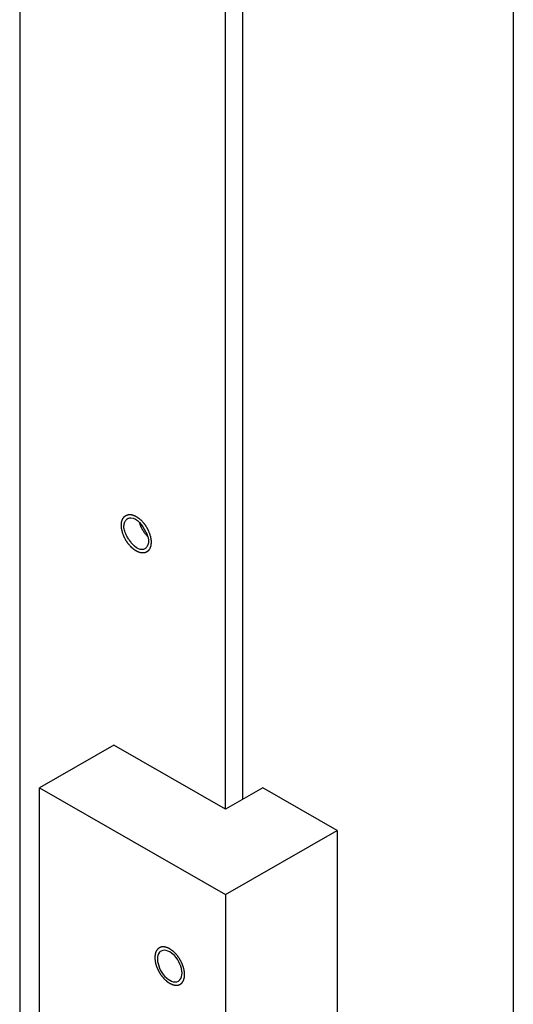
# Model space of a CAD drawing. Header units: millimetres. Extents: x 0 to 4195, y 0 to 2965.
# Tile 27 of 67: x 3477 to 3500, y 1877 to 1923. Entities that reach past the tile are written whole.
import ezdxf

# ---------------------------------------------------------------- set-up
doc = ezdxf.new("R2010")
doc.units = ezdxf.units.MM
doc.header["$LTSCALE"] = 231.275
doc.layers.get('0').update_dxf_attribs({"linetype": 'CONTINUOUS'})
for name, color, linetype in [('02___PRT_ALL_AXES', 7, 'CONTINUOUS'), ('3_DATUM_AXES', 7, 'CONTINUOUS'), ('7_ALL_FEATURES', 7, 'CONTINUOUS'), ('ALL_ROUND', 7, 'CONTINUOUS')]:
    doc.layers.add(name, color=color, linetype=linetype)

msp = doc.modelspace()

# ---------------------------------------------------------------- linework, layer by layer
at = {"color": 7, "linetype": 'Continuous'}
for p, q in [((3486.4821, 1885.819), (3486.4821, 2612.8164)), ((3487.2953, 1886.2854), (3487.2953, 2612.35))]:
    msp.add_line(p, q, dxfattribs=at)
at = {"color": 2, "linetype": 'Continuous'}
for points, knots in [([(3481.5324, 1899.307), (3481.5341, 1899.3263), (3481.5376, 1899.3647), (3481.5416, 1899.408), (3481.5441, 1899.4369), (3481.5453, 1899.4488), (3481.5459, 1899.4587), (3481.5482, 1899.4673), (3481.553, 1899.4818), (3481.5595, 1899.5028), (3481.5675, 1899.5279), (3481.5753, 1899.553), (3481.5821, 1899.5738), (3481.5865, 1899.5887), (3481.5894, 1899.5967), (3481.5941, 1899.603), (3481.5993, 1899.6114), (3481.6123, 1899.6311), (3481.6273, 1899.6543), (3481.6424, 1899.6773), (3481.6498, 1899.689), (3481.6543, 1899.6954), (3481.6571, 1899.7009), (3481.6618, 1899.7037), (3481.6675, 1899.7085), (3481.6777, 1899.7163), (3481.6979, 1899.7324), (3481.7182, 1899.7482), (3481.7355, 1899.762), (3481.7429, 1899.7675), (3481.7484, 1899.7725), (3481.7552, 1899.7753), (3481.7677, 1899.7791), (3481.7852, 1899.7851), (3481.8064, 1899.792), (3481.8275, 1899.7991), (3481.8451, 1899.8048), (3481.8573, 1899.8091), (3481.8646, 1899.811), (3481.8728, 1899.8106), (3481.8828, 1899.8108), (3481.899, 1899.8107), (3481.9192, 1899.8107), (3481.9516, 1899.8107), (3481.9758, 1899.8107), (3481.992, 1899.8107)], [0, 0, 0, 0, 0.0625, 0.125, 0.140625, 0.15625, 0.1640625, 0.171875, 0.1875, 0.21875, 0.25, 0.28125, 0.3125, 0.328125, 0.3359375, 0.34375, 0.359375, 0.375, 0.4375, 0.46875, 0.484375, 0.4921875, 0.5, 0.5078125, 0.515625, 0.53125, 0.5625, 0.625, 0.640625, 0.65625, 0.6640625, 0.671875, 0.6875, 0.71875, 0.75, 0.78125, 0.8125, 0.828125, 0.8359375, 0.84375, 0.859375, 0.875, 0.90625, 0.9375, 1, 1, 1, 1]), ([(3481.992, 1899.8107), (3482.0026, 1899.8084), (3482.0238, 1899.8037), (3482.0504, 1899.7977), (3482.0689, 1899.7938), (3482.0797, 1899.791), (3482.0967, 1899.7842), (3482.1219, 1899.7749), (3482.1501, 1899.7645), (3482.1725, 1899.7554), (3482.1946, 1899.743), (3482.2168, 1899.7317), (3482.2391, 1899.7196), (3482.2555, 1899.7119), (3482.2727, 1899.6994), (3482.2954, 1899.6844), (3482.3181, 1899.6687), (3482.341, 1899.6539), (3482.3629, 1899.6364), (3482.3899, 1899.6139), (3482.4144, 1899.5934), (3482.4306, 1899.5805), (3482.4415, 1899.5701), (3482.4604, 1899.5511), (3482.4876, 1899.5245), (3482.5093, 1899.503), (3482.5201, 1899.4923)], [0, 0, 0, 0, 0.0625, 0.125, 0.15625, 0.171875, 0.1875, 0.25, 0.3125, 0.34375, 0.375, 0.4375, 0.46875, 0.5, 0.53125, 0.5625, 0.625, 0.65625, 0.6875, 0.75, 0.8125, 0.828125, 0.84375, 0.875, 0.9375, 1, 1, 1, 1]), ([(3481.992, 1898.2761), (3481.9762, 1898.2941), (3481.9447, 1898.3301), (3481.9092, 1898.3706), (3481.8856, 1898.3977), (3481.8738, 1898.4111), (3481.8622, 1898.425), (3481.8484, 1898.4463), (3481.8305, 1898.472), (3481.8094, 1898.5032), (3481.7881, 1898.5343), (3481.7707, 1898.5604), (3481.7561, 1898.5809), (3481.7439, 1898.6029), (3481.7238, 1898.6423), (3481.7004, 1898.6869), (3481.6799, 1898.726), (3481.6685, 1898.7485), (3481.659, 1898.7651), (3481.6533, 1898.7825), (3481.6443, 1898.8056), (3481.6293, 1898.846), (3481.6139, 1898.8863), (3481.601, 1898.9209), (3481.5943, 1898.9382), (3481.5883, 1898.9555), (3481.5836, 1898.9782), (3481.5766, 1899.0068), (3481.5686, 1899.041), (3481.5605, 1899.0753), (3481.5539, 1899.1037), (3481.549, 1899.1238), (3481.5466, 1899.1351), (3481.5461, 1899.1459), (3481.5447, 1899.1596), (3481.5421, 1899.1923), (3481.5379, 1899.2415), (3481.5342, 1899.2852), (3481.5324, 1899.307)], [0, 0, 0, 0, 0.0625, 0.125, 0.140625, 0.15625, 0.171875, 0.1875, 0.21875, 0.25, 0.28125, 0.3125, 0.328125, 0.34375, 0.375, 0.4375, 0.46875, 0.484375, 0.5, 0.515625, 0.53125, 0.5625, 0.625, 0.640625, 0.65625, 0.671875, 0.6875, 0.71875, 0.75, 0.78125, 0.8125, 0.828125, 0.8359375, 0.84375, 0.859375, 0.875, 0.9375, 1, 1, 1, 1]), ([(3482.772, 1898.777), (3482.7616, 1898.7891), (3482.7407, 1898.8134), (3482.7148, 1898.8441), (3482.6936, 1898.868), (3482.6741, 1898.8941), (3482.6502, 1898.9275), (3482.6259, 1898.9605), (3482.6071, 1898.9873), (3482.5902, 1899.0159), (3482.5726, 1899.0439), (3482.5555, 1899.0723), (3482.5419, 1899.0931), (3482.5312, 1899.1155), (3482.5159, 1899.1448), (3482.5012, 1899.1744), (3482.4856, 1899.2035), (3482.4723, 1899.2342), (3482.4566, 1899.273), (3482.4401, 1899.3116), (3482.4279, 1899.3424), (3482.4187, 1899.3729), (3482.4061, 1899.4111), (3482.3963, 1899.4417), (3482.3914, 1899.457)], [0, 0, 0, 0, 0.0625, 0.125, 0.15625, 0.1875, 0.25, 0.3125, 0.34375, 0.375, 0.4375, 0.46875, 0.5, 0.53125, 0.5625, 0.625, 0.65625, 0.6875, 0.75, 0.8125, 0.84375, 0.875, 0.9375, 1, 1, 1, 1]), ([(3482.5201, 1899.4923), (3482.5305, 1899.4802), (3482.5514, 1899.4559), (3482.5773, 1899.4252), (3482.5985, 1899.4013), (3482.618, 1899.3752), (3482.6419, 1899.3418), (3482.6662, 1899.3088), (3482.685, 1899.282), (3482.7019, 1899.2534), (3482.7195, 1899.2254), (3482.7366, 1899.197), (3482.7502, 1899.1762), (3482.7609, 1899.1538), (3482.7762, 1899.1245), (3482.791, 1899.0949), (3482.8065, 1899.0657), (3482.8198, 1899.0351), (3482.8355, 1898.9963), (3482.852, 1898.9577), (3482.8642, 1898.9268), (3482.8735, 1898.8964), (3482.886, 1898.8581), (3482.8958, 1898.8276), (3482.9007, 1898.8123)], [0, 0, 0, 0, 0.0625, 0.125, 0.15625, 0.1875, 0.25, 0.3125, 0.34375, 0.375, 0.4375, 0.46875, 0.5, 0.53125, 0.5625, 0.625, 0.65625, 0.6875, 0.75, 0.8125, 0.84375, 0.875, 0.9375, 1, 1, 1, 1]), ([(3482.9007, 1898.8123), (3482.9076, 1898.7854), (3482.9176, 1898.7451), (3482.927, 1898.6987), (3482.9312, 1898.6723), (3482.936, 1898.6463), (3482.9389, 1898.6182), (3482.9421, 1898.5913), (3482.9437, 1898.5664), (3482.9459, 1898.5345), (3482.9462, 1898.5087), (3482.9466, 1898.4959)], [0, 0, 0, 0, 0.25, 0.375, 0.4375, 0.5, 0.625, 0.6875, 0.75, 0.875, 1, 1, 1, 1]), ([(3482.9466, 1898.4959), (3482.9436, 1898.4651), (3482.9399, 1898.4267), (3482.9353, 1898.3806), (3482.9335, 1898.3613), (3482.9319, 1898.3461), (3482.9313, 1898.3341), (3482.928, 1898.3243), (3482.9236, 1898.3114), (3482.9181, 1898.2952), (3482.9114, 1898.2758), (3482.9048, 1898.2563), (3482.8981, 1898.2369), (3482.8927, 1898.2206), (3482.8881, 1898.2078), (3482.8842, 1898.1943), (3482.8749, 1898.182), (3482.8604, 1898.1617), (3482.8421, 1898.1365), (3482.8257, 1898.1138), (3482.8148, 1898.0986), (3482.8101, 1898.0924), (3482.8067, 1898.087), (3482.8022, 1898.0834), (3482.7936, 1898.078), (3482.7817, 1898.0698), (3482.7673, 1898.0602), (3482.7529, 1898.0505), (3482.7385, 1898.0408), (3482.7242, 1898.031), (3482.712, 1898.0234), (3482.704, 1898.0169), (3482.698, 1898.0159), (3482.6894, 1898.0138), (3482.6706, 1898.0095), (3482.6418, 1898.0026), (3482.6128, 1897.996), (3482.5941, 1897.9914), (3482.5854, 1897.9895), (3482.5798, 1897.9878), (3482.5678, 1897.9897), (3482.5515, 1897.9907), (3482.5316, 1897.9927), (3482.5118, 1897.9944), (3482.492, 1897.9963), (3482.4722, 1897.998), (3482.4556, 1897.9997), (3482.4441, 1898.0005), (3482.4374, 1898.0015), (3482.4304, 1898.0044), (3482.4218, 1898.0073), (3482.401, 1898.015), (3482.3698, 1898.0263), (3482.3352, 1898.0388), (3482.3074, 1898.049), (3482.2901, 1898.055), (3482.2757, 1898.0644), (3482.2614, 1898.073), (3482.2436, 1898.0841), (3482.2221, 1898.0972), (3482.2006, 1898.1105), (3482.1791, 1898.1235), (3482.1577, 1898.1371), (3482.1397, 1898.147), (3482.126, 1898.1596), (3482.1123, 1898.1714), (3482.0951, 1898.1864), (3482.0538, 1898.2222), (3482.0195, 1898.2521), (3481.992, 1898.2761)], [0, 0, 0, 0, 0.0625, 0.078125, 0.09375, 0.1015625, 0.109375, 0.1171875, 0.125, 0.140625, 0.15625, 0.171875, 0.1875, 0.203125, 0.2109375, 0.21875, 0.234375, 0.25, 0.28125, 0.3125, 0.3203125, 0.328125, 0.3320312, 0.3359375, 0.34375, 0.359375, 0.375, 0.390625, 0.40625, 0.421875, 0.4375, 0.4453125, 0.4492188, 0.453125, 0.46875, 0.5, 0.53125, 0.546875, 0.5507812, 0.5546875, 0.5625, 0.578125, 0.59375, 0.609375, 0.625, 0.640625, 0.65625, 0.6640625, 0.6679688, 0.671875, 0.6796875, 0.6875, 0.71875, 0.75, 0.765625, 0.78125, 0.7890625, 0.796875, 0.8125, 0.828125, 0.84375, 0.859375, 0.875, 0.890625, 0.8984375, 0.90625, 0.921875, 0.9375, 1, 1, 1, 1]), ([(3484.5376, 1877.9636), (3484.5364, 1877.9775), (3484.5342, 1878.0053), (3484.5308, 1878.047), (3484.528, 1878.0818), (3484.5261, 1878.1061), (3484.5248, 1878.1201), (3484.5246, 1878.1303), (3484.5215, 1878.1415), (3484.5184, 1878.1561), (3484.5124, 1878.1818), (3484.5042, 1878.2184), (3484.4958, 1878.2551), (3484.4901, 1878.2807), (3484.4866, 1878.2954), (3484.4847, 1878.3063), (3484.48, 1878.3175), (3484.4748, 1878.3324), (3484.4653, 1878.3584), (3484.4518, 1878.3955), (3484.4383, 1878.4327), (3484.4289, 1878.4587), (3484.4234, 1878.4735), (3484.4199, 1878.4847), (3484.4137, 1878.4957), (3484.4065, 1878.5105), (3484.3934, 1878.5363), (3484.375, 1878.5732), (3484.3564, 1878.61), (3484.3435, 1878.6359), (3484.3359, 1878.6505), (3484.3308, 1878.6619), (3484.3237, 1878.6717), (3484.315, 1878.6854), (3484.2993, 1878.709), (3484.2772, 1878.743), (3484.2549, 1878.7768), (3484.2394, 1878.8006), (3484.2304, 1878.814), (3484.2241, 1878.8246), (3484.2161, 1878.8333), (3484.2061, 1878.8455), (3484.1883, 1878.8666), (3484.163, 1878.897), (3484.1376, 1878.9272), (3484.12, 1878.9485), (3484.1097, 1878.9604), (3484.1024, 1878.97), (3484.0939, 1878.9771), (3484.083, 1878.9875), (3484.0637, 1879.0052), (3484.0362, 1879.0308), (3484.0087, 1879.0563), (3483.9895, 1879.0742), (3483.9784, 1879.0842), (3483.9704, 1879.0925), (3483.9615, 1879.0979), (3483.9499, 1879.1061), (3483.9294, 1879.1201), (3483.9003, 1879.1402), (3483.8712, 1879.1602), (3483.8508, 1879.1744), (3483.8392, 1879.1822), (3483.8304, 1879.1889), (3483.8219, 1879.1921), (3483.8104, 1879.1977), (3483.7904, 1879.2067), (3483.7618, 1879.22), (3483.7332, 1879.233), (3483.7131, 1879.2424), (3483.7017, 1879.2474), (3483.693, 1879.2521), (3483.6849, 1879.2532), (3483.6738, 1879.2559), (3483.6546, 1879.2601), (3483.627, 1879.2664), (3483.5996, 1879.2724), (3483.5802, 1879.2769), (3483.5693, 1879.2791), (3483.5608, 1879.2817), (3483.5534, 1879.2806), (3483.5432, 1879.2804), (3483.5255, 1879.2795), (3483.5001, 1879.2786), (3483.4747, 1879.2774), (3483.4569, 1879.2768), (3483.4468, 1879.2761), (3483.4389, 1879.2766), (3483.4324, 1879.2732), (3483.4233, 1879.2701), (3483.4075, 1879.264), (3483.3848, 1879.2556), (3483.3622, 1879.247), (3483.3463, 1879.2412), (3483.3374, 1879.2376), (3483.3301, 1879.2358), (3483.3251, 1879.2305), (3483.3176, 1879.2246), (3483.305, 1879.2138), (3483.2866, 1879.1986), (3483.2685, 1879.1832), (3483.2556, 1879.1727), (3483.2484, 1879.1664), (3483.2425, 1879.1625), (3483.2389, 1879.1553), (3483.2333, 1879.1469), (3483.2239, 1879.1317), (3483.2102, 1879.1102), (3483.1967, 1879.0886), (3483.1871, 1879.0736), (3483.1818, 1879.0648), (3483.1772, 1879.0589), (3483.1752, 1879.0502), (3483.1717, 1879.0396), (3483.1659, 1879.0205), (3483.1574, 1878.9936), (3483.1491, 1878.9665), (3483.1431, 1878.9477), (3483.1399, 1878.9367), (3483.1368, 1878.9291), (3483.1366, 1878.919), (3483.1352, 1878.9063), (3483.1333, 1878.8837), (3483.1303, 1878.8517), (3483.1268, 1878.8132), (3483.1245, 1878.7876), (3483.1234, 1878.7748)], [0, 0, 0, 0, 0.015625, 0.03125, 0.046875, 0.0546875, 0.0585938, 0.0625, 0.0664062, 0.0703125, 0.078125, 0.09375, 0.109375, 0.1171875, 0.1210938, 0.125, 0.1289062, 0.1328125, 0.140625, 0.15625, 0.171875, 0.1796875, 0.1835938, 0.1875, 0.1914062, 0.1953125, 0.203125, 0.21875, 0.234375, 0.2421875, 0.2460938, 0.25, 0.2539062, 0.2578125, 0.265625, 0.28125, 0.296875, 0.3046875, 0.3085938, 0.3125, 0.3164062, 0.3203125, 0.328125, 0.34375, 0.359375, 0.3671875, 0.3710938, 0.375, 0.3789062, 0.3828125, 0.390625, 0.40625, 0.421875, 0.4296875, 0.4335938, 0.4375, 0.4414062, 0.4453125, 0.453125, 0.46875, 0.484375, 0.4921875, 0.4960938, 0.5, 0.5039062, 0.5078125, 0.515625, 0.53125, 0.546875, 0.5546875, 0.5585938, 0.5625, 0.5664062, 0.5703125, 0.578125, 0.59375, 0.609375, 0.6171875, 0.6210938, 0.625, 0.6289062, 0.6328125, 0.640625, 0.65625, 0.671875, 0.6796875, 0.6835938, 0.6875, 0.6914062, 0.6953125, 0.703125, 0.71875, 0.734375, 0.7421875, 0.7460938, 0.75, 0.7539062, 0.7578125, 0.765625, 0.78125, 0.796875, 0.8046875, 0.8085938, 0.8125, 0.8164062, 0.8203125, 0.828125, 0.84375, 0.859375, 0.8671875, 0.8710938, 0.875, 0.8789062, 0.8828125, 0.890625, 0.90625, 0.921875, 0.9296875, 0.9335938, 0.9375, 0.9414062, 0.9453125, 0.953125, 0.96875, 0.984375, 1, 1, 1, 1]), ([(3483.1234, 1878.7748), (3483.1245, 1878.7609), (3483.1267, 1878.7331), (3483.1301, 1878.6914), (3483.1329, 1878.6566), (3483.1348, 1878.6323), (3483.1361, 1878.6183), (3483.1363, 1878.6081), (3483.1394, 1878.5969), (3483.1426, 1878.5823), (3483.1485, 1878.5566), (3483.1567, 1878.52), (3483.1651, 1878.4833), (3483.1708, 1878.4577), (3483.1743, 1878.443), (3483.1763, 1878.4321), (3483.1809, 1878.4209), (3483.1861, 1878.406), (3483.1957, 1878.38), (3483.2091, 1878.3429), (3483.2226, 1878.3057), (3483.232, 1878.2797), (3483.2376, 1878.2649), (3483.2411, 1878.2537), (3483.2472, 1878.2426), (3483.2544, 1878.2279), (3483.2675, 1878.2021), (3483.2859, 1878.1652), (3483.3045, 1878.1284), (3483.3174, 1878.1025), (3483.325, 1878.0879), (3483.3301, 1878.0765), (3483.3372, 1878.0667), (3483.346, 1878.053), (3483.3616, 1878.0293), (3483.3838, 1877.9954), (3483.406, 1877.9616), (3483.4215, 1877.9378), (3483.4305, 1877.9244), (3483.4368, 1877.9138), (3483.4448, 1877.9051), (3483.4548, 1877.8929), (3483.4726, 1877.8718), (3483.4979, 1877.8414), (3483.5233, 1877.8112), (3483.541, 1877.7899), (3483.5512, 1877.778), (3483.5585, 1877.7684), (3483.567, 1877.7613), (3483.5779, 1877.7509), (3483.5972, 1877.7331), (3483.6247, 1877.7076), (3483.6522, 1877.6821), (3483.6714, 1877.6642), (3483.6825, 1877.6541), (3483.6906, 1877.6459), (3483.6995, 1877.6405), (3483.7111, 1877.6323), (3483.7315, 1877.6183), (3483.7606, 1877.5982), (3483.7897, 1877.5782), (3483.8101, 1877.564), (3483.8217, 1877.5562), (3483.8305, 1877.5494), (3483.839, 1877.5463), (3483.8505, 1877.5407), (3483.8705, 1877.5317), (3483.8991, 1877.5184), (3483.9277, 1877.5054), (3483.9478, 1877.496), (3483.9592, 1877.491), (3483.9679, 1877.4863), (3483.976, 1877.4852), (3483.9871, 1877.4825), (3484.0063, 1877.4783), (3484.0339, 1877.472), (3484.0614, 1877.466), (3484.0807, 1877.4615), (3484.0916, 1877.4593), (3484.1001, 1877.4567), (3484.1075, 1877.4578), (3484.1177, 1877.458), (3484.1354, 1877.4589), (3484.1609, 1877.4598), (3484.1862, 1877.461), (3484.204, 1877.4616), (3484.2141, 1877.4623), (3484.222, 1877.4618), (3484.2285, 1877.4652), (3484.2377, 1877.4683), (3484.2534, 1877.4744), (3484.2761, 1877.4828), (3484.2987, 1877.4914), (3484.3147, 1877.4972), (3484.3236, 1877.5008), (3484.3308, 1877.5026), (3484.3358, 1877.5079), (3484.3433, 1877.5138), (3484.356, 1877.5246), (3484.3743, 1877.5398), (3484.3925, 1877.5552), (3484.4053, 1877.5657), (3484.4125, 1877.572), (3484.4185, 1877.5759), (3484.422, 1877.5831), (3484.4276, 1877.5915), (3484.437, 1877.6067), (3484.4507, 1877.6282), (3484.4642, 1877.6498), (3484.4738, 1877.6648), (3484.4791, 1877.6736), (3484.4837, 1877.6795), (3484.4857, 1877.6882), (3484.4892, 1877.6988), (3484.495, 1877.7179), (3484.5035, 1877.7448), (3484.5118, 1877.7719), (3484.5178, 1877.7907), (3484.521, 1877.8017), (3484.5241, 1877.8093), (3484.5244, 1877.8194), (3484.5257, 1877.8321), (3484.5276, 1877.8546), (3484.5306, 1877.8866), (3484.5341, 1877.9251), (3484.5364, 1877.9508), (3484.5376, 1877.9636)], [0, 0, 0, 0, 0.015625, 0.03125, 0.046875, 0.0546875, 0.0585938, 0.0625, 0.0664062, 0.0703125, 0.078125, 0.09375, 0.109375, 0.1171875, 0.1210938, 0.125, 0.1289062, 0.1328125, 0.140625, 0.15625, 0.171875, 0.1796875, 0.1835938, 0.1875, 0.1914062, 0.1953125, 0.203125, 0.21875, 0.234375, 0.2421875, 0.2460938, 0.25, 0.2539062, 0.2578125, 0.265625, 0.28125, 0.296875, 0.3046875, 0.3085938, 0.3125, 0.3164062, 0.3203125, 0.328125, 0.34375, 0.359375, 0.3671875, 0.3710938, 0.375, 0.3789062, 0.3828125, 0.390625, 0.40625, 0.421875, 0.4296875, 0.4335938, 0.4375, 0.4414062, 0.4453125, 0.453125, 0.46875, 0.484375, 0.4921875, 0.4960938, 0.5, 0.5039062, 0.5078125, 0.515625, 0.53125, 0.546875, 0.5546875, 0.5585938, 0.5625, 0.5664062, 0.5703125, 0.578125, 0.59375, 0.609375, 0.6171875, 0.6210938, 0.625, 0.6289062, 0.6328125, 0.640625, 0.65625, 0.671875, 0.6796875, 0.6835938, 0.6875, 0.6914062, 0.6953125, 0.703125, 0.71875, 0.734375, 0.7421875, 0.7460938, 0.75, 0.7539062, 0.7578125, 0.765625, 0.78125, 0.796875, 0.8046875, 0.8085938, 0.8125, 0.8164062, 0.8203125, 0.828125, 0.84375, 0.859375, 0.8671875, 0.8710938, 0.875, 0.8789062, 0.8828125, 0.890625, 0.90625, 0.921875, 0.9296875, 0.9335938, 0.9375, 0.9414062, 0.9453125, 0.953125, 0.96875, 0.984375, 1, 1, 1, 1])]:
    msp.add_open_spline(points, degree=3, knots=knots, dxfattribs=at)
at = {"layer": '02___PRT_ALL_AXES', "color": 7, "linetype": 'Continuous'}
for points, knots in [([(3483.4201, 1879.0849), (3483.3926, 1879.0691), (3483.2799, 1878.975), (3483.2471, 1878.8157), (3483.2471, 1878.7038)], [0, 0, 0, 0, 0.220958, 1, 1, 1, 1]), ([(3484.4138, 1878.0346), (3484.4138, 1878.1819), (3484.3269, 1878.4904), (3484.0698, 1878.9248), (3483.6146, 1879.1964), (3483.4201, 1879.0849)], [0, 0, 0, 0, 0.2778052, 0.5772852, 1, 1, 1, 1]), ([(3483.2471, 1878.7038), (3483.2471, 1878.5565), (3483.334, 1878.248), (3483.5911, 1877.8136), (3484.0464, 1877.542), (3484.2408, 1877.6535)], [0, 0, 0, 0, 0.2778052, 0.5772852, 1, 1, 1, 1]), ([(3484.2408, 1877.6535), (3484.2683, 1877.6693), (3484.381, 1877.7634), (3484.4138, 1877.9227), (3484.4138, 1878.0346)], [0, 0, 0, 0, 0.220958, 1, 1, 1, 1])]:
    msp.add_open_spline(points, degree=3, knots=knots, dxfattribs=at)
at = {"layer": '3_DATUM_AXES', "color": 7, "linetype": 'Continuous'}
for points, knots in [([(3481.6561, 1899.236), (3481.6561, 1899.2986), (3481.6737, 1899.4178), (3481.7323, 1899.5249), (3481.7699, 1899.566)], [0, 0, 0, 0, 0.5289714, 1, 1, 1, 1]), ([(3481.7699, 1899.566), (3481.7786, 1899.5755), (3481.7968, 1899.5933), (3481.8171, 1899.6087), (3481.8276, 1899.6157)], [0, 0, 0, 0, 0.5049738, 1, 1, 1, 1]), ([(3481.8276, 1899.6157), (3481.8502, 1899.6306), (3481.901, 1899.6545), (3481.9569, 1899.6608), (3481.9849, 1899.6598)], [0, 0, 0, 0, 0.4917452, 1, 1, 1, 1]), ([(3481.7963, 1898.7885), (3481.7558, 1898.8637), (3481.6909, 1899.0074), (3481.6561, 1899.164), (3481.6561, 1899.236)], [0, 0, 0, 0, 0.5425679, 1, 1, 1, 1]), ([(3482.0056, 1898.4784), (3481.9657, 1898.5265), (3481.8909, 1898.6267), (3481.8259, 1898.7336), (3481.7963, 1898.7885)], [0, 0, 0, 0, 0.5003849, 1, 1, 1, 1]), ([(3482.6826, 1899.0144), (3482.7085, 1898.9664), (3482.7539, 1898.8718), (3482.7883, 1898.7724), (3482.8008, 1898.7238)], [0, 0, 0, 0, 0.5204602, 1, 1, 1, 1]), ([(3482.8008, 1898.7238), (3482.8076, 1898.697), (3482.8184, 1898.6451), (3482.8228, 1898.5921), (3482.8228, 1898.5668)], [0, 0, 0, 0, 0.5216867, 1, 1, 1, 1]), ([(3482.6513, 1898.1872), (3482.5688, 1898.1327), (3482.2703, 1898.1589), (3482.1033, 1898.3606), (3482.0056, 1898.4784)], [0, 0, 0, 0, 0.392683, 1, 1, 1, 1]), ([(3482.709, 1898.2368), (3482.7003, 1898.2274), (3482.6821, 1898.2096), (3482.6618, 1898.1941), (3482.6513, 1898.1872)], [0, 0, 0, 0, 0.5049738, 1, 1, 1, 1]), ([(3482.8228, 1898.5668), (3482.8228, 1898.5043), (3482.8052, 1898.385), (3482.7466, 1898.278), (3482.709, 1898.2368)], [0, 0, 0, 0, 0.5289714, 1, 1, 1, 1])]:
    msp.add_open_spline(points, degree=3, knots=knots, dxfattribs=at)
msp.add_open_spline([(3481.9849, 1899.6598), (3482.3015, 1899.6478), (3482.5324, 1899.2933), (3482.6826, 1899.0144)], degree=3, dxfattribs=at)
at = {"layer": '7_ALL_FEATURES', "color": 7, "linetype": 'Continuous'}
for p, q in [((3481.1788, 1888.8608), (3477.6433, 1886.8329)), ((3486.4821, 1885.819), (3481.1788, 1888.8608)), ((3477.6433, 1886.8329), (3486.4821, 1881.7632)), ((3477.6433, 1848.3328), (3477.6433, 1886.8329)), ((3488.2499, 1886.8329), (3486.4821, 1885.819)), ((3491.7854, 1884.805), (3488.2499, 1886.8329)), ((3486.4821, 1881.7632), (3491.7854, 1884.805)), ((3491.7854, 1884.805), (3491.7854, 1860.64)), ((3486.4821, 1881.7632), (3486.4821, 1857.5982))]:
    msp.add_line(p, q, dxfattribs=at)
at = {"layer": 'ALL_ROUND', "color": 7, "linetype": 'Continuous'}
for p, q in [((3500.1479, 2604.978), (3500.1479, 1855.8435)), ((3476.7054, 2400.3439), (3476.7054, 1850.7423))]:
    msp.add_line(p, q, dxfattribs=at)

doc.saveas('drawing.dxf')
